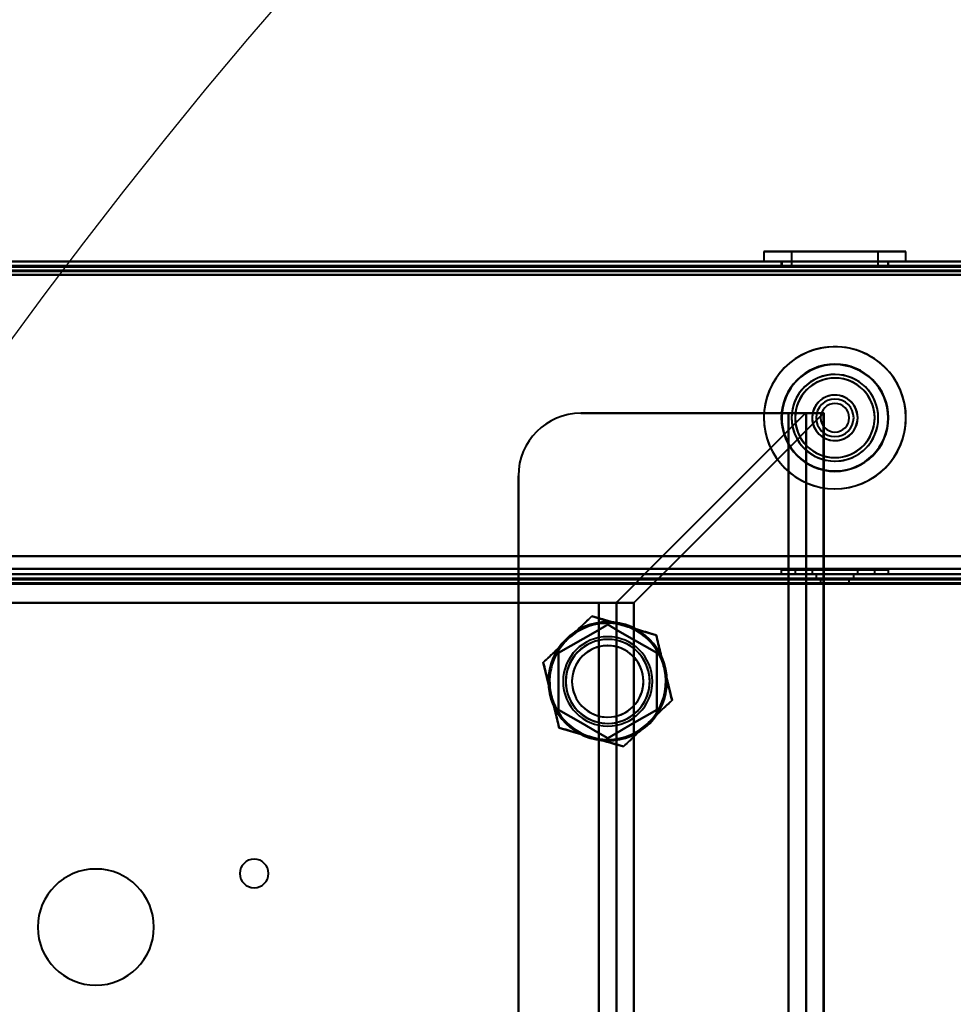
# Model space of a CAD drawing. Header units: millimetres. Extents: x -747 to 747, y -1110 to 610.
# Tile 46 of 93: x -491 to -387, y 286 to 396. Entities that reach past the tile are written whole.
import ezdxf

# ---------------------------------------------------------------- set-up
doc = ezdxf.new("R2010")
doc.units = ezdxf.units.MM
doc.layers.add('G-IMPT', color=8, linetype='Continuous', lineweight=40)

# ---------------------------------------------------------------- blocks, each defined once
blk = doc.blocks.new('NEXA 1000 CALQUES_dwg-755156-Niveau de réf_')
at = {"layer": 'G-IMPT'}
for p, q in [((-407.95, 371.1), (-407.95, 370)), ((-407.95, 371.1), (-396.95, 371.1)), ((-407.95, 371.1), (-403.05, 371.1)), ((-396.95, 371.1), (-407.95, 371.1)), ((-404.85, 371.1), (-404.85, 369.5)), ((-404.85, 371.1), (-398.14, 371.1)), ((-398.14, 371.1), (-404.85, 371.1)), ((-403.05, 371.1), (-392.05, 371.1)), ((-392.05, 371.1), (-403.05, 371.1)), ((-401.86, 371.1), (-395.15, 371.1)), ((-395.15, 371.1), (-401.86, 371.1)), ((-396.95, 371.1), (-392.05, 371.1)), ((-395.15, 369.5), (-395.15, 371.1)), ((-392.05, 370), (-392.05, 371.1)), ((584.4, 370), (-584.4, 370)), ((549.4, 370), (-549.4, 370)), ((-403.05, 370), (-407.95, 370)), ((-396.95, 370), (-407.95, 370)), ((-407.95, 370), (-392.05, 370)), ((-407.95, 370), (-392.05, 370)), ((-406, 370), (-406, 369.5)), ((-400, 370), (-406, 370)), ((-400, 370), (-406, 370)), ((-406, 369.5), (-400, 369.5)), ((-405.95, 370), (-405.95, 369.5)), ((-405.95, 370), (-397.72, 370)), ((-397.72, 369.5), (-405.95, 369.5)), ((-395.15, 369.5), (-404.85, 369.5)), ((-395.15, 369.5), (-404.85, 369.5)), ((-404.85, 369.5), (-398.14, 369.5)), ((-392.05, 370), (-403.05, 370)), ((-402.28, 370), (-394.05, 370)), ((-394.05, 369.5), (-402.28, 369.5)), ((-401.86, 369.5), (-395.15, 369.5)), ((-394, 370), (-400, 370)), ((-400, 369.5), (-394, 369.5)), ((-398.14, 369.5), (-395.15, 369.5)), ((-394.05, 369.5), (-397.72, 369.5)), ((-392.05, 370), (-396.95, 370)), ((-394.05, 369.5), (-394.05, 370)), ((-394, 369.5), (-394, 370)), ((-401.2, 353), (-405.2, 353)), ((-405.2, 353), (-403.2, 353)), ((-405.2, 353), (-401.2, 353)), ((-403.2, 353), (-405.2, 353)), ((-403.2, -332), (-403.2, 353)), ((-401.2, -332), (-401.2, 353)), ((-548.9, 335), (548.9, 335)), ((-406, 335.5), (-406, 335)), ((-400, 335.5), (-406, 335.5)), ((-406, 335.5), (-394, 335.5)), ((-406, 335.5), (-394, 335.5)), ((-394, 335), (-406, 335)), ((-394, 335), (-406, 335)), ((-406, 335), (-400, 335)), ((-404.45, 335.5), (-404.45, 335)), ((-395.55, 335.5), (-404.45, 335.5)), ((-395.55, 335.5), (-404.45, 335.5)), ((-404.45, 335.5), (-398.3, 335.5)), ((-404.45, 335), (-395.55, 335)), ((-404.45, 335), (-395.55, 335)), ((-401.7, 335), (-404.45, 335)), ((-398.3, 335), (-404.45, 335)), ((-402.55, 335.5), (-402.55, 335)), ((-402.55, 335.5), (-397.45, 335.5)), ((-402.55, 335.5), (-397.45, 335.5)), ((-399.02, 335.5), (-402.55, 335.5)), ((-397.45, 335), (-402.55, 335)), ((-397.45, 335), (-402.55, 335)), ((-402.55, 335), (-399.02, 335)), ((-402.55, 335), (-400.98, 335)), ((-402.1, 335), (-402.1, 334.5)), ((-400, 335), (-402.1, 335)), ((-400, 335), (-402.1, 335)), ((-402.1, 335), (-397.9, 335)), ((-402.1, 335), (-397.9, 335)), ((-401.7, 335.5), (-395.55, 335.5)), ((-395.55, 335), (-401.7, 335)), ((-397.45, 335.5), (-400.98, 335.5)), ((-400.98, 335), (-397.45, 335)), ((-394, 335.5), (-400, 335.5)), ((-394, 335.5), (-400, 335.5)), ((-397.9, 335), (-400, 335)), ((-400, 335), (-394, 335)), ((-400, 335), (-394, 335)), ((-397.45, 335.5), (-399.02, 335.5)), ((-398.3, 335.5), (-395.55, 335.5)), ((-397.9, 334.5), (-397.9, 335)), ((-397.45, 335), (-397.45, 335.5)), ((-395.55, 335), (-395.55, 335.5)), ((-394, 335), (-394, 335.5)), ((548.9, 334.5), (-548.9, 334.5)), ((-397.9, 334.5), (-402.1, 334.5)), ((-397.9, 334.5), (-402.1, 334.5)), ((-402.1, 334.5), (-400, 334.5)), ((-402.1, 334.5), (-400, 334.5)), ((-401.6, 334.5), (-401.6, 334)), ((-401.6, 334.5), (-398.4, 334.5)), ((-401.6, 334.5), (-398.4, 334.5)), ((-400, 334.5), (-401.6, 334.5)), ((-400, 334.5), (-401.6, 334.5)), ((-401.6, 334), (-400, 334)), ((-401.6, 334), (-400, 334)), ((-398.4, 334), (-401.6, 334)), ((-398.4, 334), (-401.6, 334)), ((-398.4, 334.5), (-400, 334.5)), ((-400, 334.5), (-397.9, 334.5)), ((-400, 334), (-398.4, 334)), ((-398.4, 334), (-398.4, 334.5)), ((-426.43, 331.78), (-422.49, 331.78)), ((-424.55, 331.78), (-426.43, 331.78)), ((-422.49, 331.78), (-426.43, 331.78)), ((-426.43, 331.78), (-424.55, 331.78))]:
    blk.add_line(p, q, dxfattribs=at)
at = {"layer": 'G-IMPT', "flags": 128}
for points in [[(-584.4, 370), (-292.2, 370), (0, 370), (292.2, 370), (584.4, 370)], [(-584.4, 370), (-292.2, 370), (0, 370), (292.2, 370), (584.4, 370)], [(584.4, 370), (292.2, 370), (0, 370), (-292.2, 370), (-584.4, 370)], [(584.4, 370), (292.2, 370), (0, 370), (-292.2, 370), (-584.4, 370)], [(584.4, 369.5), (292.2, 369.5), (0, 369.5), (-292.2, 369.5), (-584.4, 369.5)], [(-584.4, 369.4), (-292.2, 369.4), (0, 369.4), (292.2, 369.4), (584.4, 369.4)], [(-584.4, 369.4), (-292.2, 369.4), (0, 369.4), (292.2, 369.4), (584.4, 369.4)], [(584.4, 369.4), (292.2, 369.4), (0, 369.4), (-292.2, 369.4), (-584.4, 369.4)], [(-583.9, 369.5), (-291.95, 369.5), (0, 369.5), (291.95, 369.5), (583.9, 369.5)], [(-583.9, 369.5), (-291.95, 369.5), (0, 369.5), (291.95, 369.5), (583.9, 369.5)], [(583.9, 369.5), (291.95, 369.5), (0, 369.5), (-291.95, 369.5), (-583.9, 369.5)], [(583.9, 369.5), (291.95, 369.5), (0, 369.5), (-291.95, 369.5), (-583.9, 369.5)], [(-583.9, 369.5), (-291.95, 369.5), (0, 369.5), (291.95, 369.5), (583.9, 369.5)], [(583.9, 369.5), (291.95, 369.5), (0, 369.5), (-291.95, 369.5), (-583.9, 369.5)], [(549.4, 370), (274.7, 370), (0, 370), (-274.7, 370), (-549.4, 370)], [(-549.4, 370), (-274.7, 370), (0, 370), (274.7, 370), (549.4, 370)], [(549.4, 370), (274.7, 370), (0, 370), (-274.7, 370), (-549.4, 370)], [(-549.4, 370), (-274.7, 370), (0, 370), (274.7, 370), (549.4, 370)], [(-549.4, 369.5), (-274.7, 369.5), (0, 369.5), (274.7, 369.5), (549.4, 369.5)], [(549.4, 369.5), (274.7, 369.5), (0, 369.5), (-274.7, 369.5), (-549.4, 369.5)], [(549.4, 369.4), (274.7, 369.4), (0, 369.4), (-274.7, 369.4), (-549.4, 369.4)], [(549.4, 369.4), (274.7, 369.4), (0, 369.4), (-274.7, 369.4), (-549.4, 369.4)], [(-549.4, 369.4), (-274.7, 369.4), (0, 369.4), (274.7, 369.4), (549.4, 369.4)], [(-549.4, 369.4), (-274.7, 369.4), (0, 369.4), (274.7, 369.4), (549.4, 369.4)], [(549.4, 369.4), (274.7, 369.4), (0, 369.4), (-274.7, 369.4), (-549.4, 369.4)], [(-549.4, 369.4), (-274.7, 369.4), (0, 369.4), (274.7, 369.4), (549.4, 369.4)], [(-549, 369.5), (-274.5, 369.5), (0, 369.5), (274.5, 369.5), (549, 369.5)], [(549, 369.5), (274.5, 369.5), (0, 369.5), (-274.5, 369.5), (-549, 369.5)], [(-549, 369.5), (-274.5, 369.5), (0, 369.5), (274.5, 369.5), (549, 369.5)], [(549, 369.5), (274.5, 369.5), (0, 369.5), (-274.5, 369.5), (-549, 369.5)], [(-584, 369), (-292, 369), (0, 369), (292, 369), (584, 369)], [(584, 369), (292, 369), (0, 369), (-292, 369), (-584, 369)], [(583.9, 369), (291.95, 369), (0, 369), (-291.95, 369), (-583.9, 369)], [(-583.9, 369), (-291.95, 369), (0, 369), (291.95, 369), (583.9, 369)], [(-549.4, 368.9), (-274.7, 368.9), (0, 368.9), (274.7, 368.9), (549.4, 368.9)], [(549.4, 368.9), (274.7, 368.9), (0, 368.9), (-274.7, 368.9), (-549.4, 368.9)], [(-548.9, 368.5), (-274.45, 368.5), (0, 368.5), (274.45, 368.5), (548.9, 368.5)], [(548.9, 368.5), (274.45, 368.5), (0, 368.5), (-274.45, 368.5), (-548.9, 368.5)], [(548.9, 368.5), (274.45, 368.5), (0, 368.5), (-274.45, 368.5), (-548.9, 368.5)], [(-548.9, 368.5), (-274.45, 368.5), (0, 368.5), (274.45, 368.5), (548.9, 368.5)], [(548.9, 368.5), (274.45, 368.5), (0, 368.5), (-274.45, 368.5), (-548.9, 368.5)], [(-548.9, 368.5), (-274.45, 368.5), (0, 368.5), (274.45, 368.5), (548.9, 368.5)], [(-548.9, 368.5), (-274.45, 368.5), (0, 368.5), (274.45, 368.5), (548.9, 368.5)], [(548.9, 368.5), (274.45, 368.5), (0, 368.5), (-274.45, 368.5), (-548.9, 368.5)], [(-405.2, 353), (-411.01, 353), (-416.82, 353), (-422.63, 353), (-428.43, 353)], [(-428.43, 353), (-422.63, 353), (-416.82, 353), (-411.01, 353), (-405.2, 353)], [(-428.43, 353), (-422.63, 353), (-416.82, 353), (-411.01, 353), (-405.2, 353)], [(-405.2, 353), (-411.01, 353), (-416.82, 353), (-422.63, 353), (-428.43, 353)], [(-403.29, 353), (-408.58, 347.71), (-413.87, 342.42), (-419.17, 337.13), (-424.46, 331.84)], [(-424.46, 331.84), (-419.17, 337.13), (-413.87, 342.42), (-408.58, 347.71), (-403.29, 353)], [(-422.49, 331.78), (-417.18, 337.08), (-411.87, 342.39), (-406.57, 347.69), (-401.26, 353)], [(-401.26, 353), (-406.57, 347.69), (-411.87, 342.39), (-417.18, 337.08), (-422.49, 331.78)], [(-405.2, 353), (-405.2, 181.75), (-405.2, 10.5), (-405.2, -160.75), (-405.2, -332)], [(-405.2, 353), (-405.2, 349), (-405.2, 345), (-405.2, 341), (-405.2, 337)], [(-405.2, -332), (-405.2, -160.75), (-405.2, 10.5), (-405.2, 181.75), (-405.2, 353)], [(-405.2, 337), (-405.2, 341), (-405.2, 345), (-405.2, 349), (-405.2, 353)], [(-401.26, 353), (-401.77, 353), (-402.28, 353), (-402.79, 353), (-403.29, 353)], [(-403.29, 353), (-403.28, 353), (-403.26, 353), (-403.25, 353), (-403.23, 353)], [(-403.23, 353), (-403.25, 353), (-403.26, 353), (-403.28, 353), (-403.29, 353)], [(-403.29, 353), (-402.79, 353), (-402.28, 353), (-401.77, 353), (-401.26, 353)], [(-403.23, -332), (-403.23, -160.75), (-403.23, 10.5), (-403.23, 181.75), (-403.23, 353)], [(-403.23, 353), (-403.23, 181.75), (-403.23, 10.5), (-403.23, -160.75), (-403.23, -332)], [(-401.26, 353), (-401.26, 181.75), (-401.26, 10.5), (-401.26, -160.75), (-401.26, -332)], [(-401.26, -332), (-401.26, -160.75), (-401.26, 10.5), (-401.26, 181.75), (-401.26, 353)], [(-435.43, -325), (-435.43, -157.25), (-435.43, 10.5), (-435.43, 178.25), (-435.43, 346)], [(-435.43, 337), (-435.43, 339.25), (-435.43, 341.5), (-435.43, 343.75), (-435.43, 346)], [(-435.43, 346), (-435.43, 178.25), (-435.43, 10.5), (-435.43, -157.25), (-435.43, -325)], [(-435.43, 346), (-435.43, 343.75), (-435.43, 341.5), (-435.43, 339.25), (-435.43, 337)], [(-549.4, 337), (-274.7, 337), (0, 337), (274.7, 337), (549.4, 337)], [(549.4, 337), (274.7, 337), (0, 337), (-274.7, 337), (-549.4, 337)], [(-548.9, 337), (-274.45, 337), (0, 337), (274.45, 337), (548.9, 337)], [(548.9, 337), (274.45, 337), (0, 337), (-274.45, 337), (-548.9, 337)], [(-548.9, 337), (-274.45, 337), (0, 337), (274.45, 337), (548.9, 337)], [(548.9, 337), (274.45, 337), (0, 337), (-274.45, 337), (-548.9, 337)], [(-530, 337), (-506.36, 337), (-482.72, 337), (-459.08, 337), (-435.43, 337)], [(-435.43, 337), (-459.08, 337), (-482.72, 337), (-506.36, 337), (-530, 337)], [(-405.2, 337), (-412.76, 337), (-420.32, 337), (-427.88, 337), (-435.43, 337)], [(-435.43, 337), (-435.43, 336.35), (-435.43, 335.7), (-435.43, 335.05), (-435.43, 334.4)], [(-435.43, 334.4), (-435.43, 335.05), (-435.43, 335.7), (-435.43, 336.35), (-435.43, 337)], [(-435.43, 337), (-427.88, 337), (-420.32, 337), (-412.76, 337), (-405.2, 337)], [(-405.2, 334.4), (-405.2, 335.05), (-405.2, 335.7), (-405.2, 336.35), (-405.2, 337)], [(-405.2, 337), (-405.2, 336.35), (-405.2, 335.7), (-405.2, 335.05), (-405.2, 334.4)], [(-405.2, 337), (-202.6, 337), (0, 337), (202.6, 337), (405.2, 337)], [(405.2, 337), (202.6, 337), (0, 337), (-202.6, 337), (-405.2, 337)], [(549.4, 335), (274.7, 335), (0, 335), (-274.7, 335), (-549.4, 335)], [(-549.4, 335), (-274.7, 335), (0, 335), (274.7, 335), (549.4, 335)], [(548.9, 335.6), (274.45, 335.6), (0, 335.6), (-274.45, 335.6), (-548.9, 335.6)], [(-548.9, 335.6), (-274.45, 335.6), (0, 335.6), (274.45, 335.6), (548.9, 335.6)], [(548.9, 335.6), (274.45, 335.6), (0, 335.6), (-274.45, 335.6), (-548.9, 335.6)], [(-548.9, 335.6), (-274.45, 335.6), (0, 335.6), (274.45, 335.6), (548.9, 335.6)], [(-548.9, 335), (-274.45, 335), (0, 335), (274.45, 335), (548.9, 335)], [(548.9, 335), (274.45, 335), (0, 335), (-274.45, 335), (-548.9, 335)], [(-548.9, 335), (-274.45, 335), (0, 335), (274.45, 335), (548.9, 335)], [(548.9, 335), (274.45, 335), (0, 335), (-274.45, 335), (-548.9, 335)], [(-548.9, 335), (-274.45, 335), (0, 335), (274.45, 335), (548.9, 335)], [(548.9, 335), (274.45, 335), (0, 335), (-274.45, 335), (-548.9, 335)], [(-549.4, 334.5), (-274.7, 334.5), (0, 334.5), (274.7, 334.5), (549.4, 334.5)], [(549.4, 334.4), (274.7, 334.4), (0, 334.4), (-274.7, 334.4), (-549.4, 334.4)], [(549, 334), (274.5, 334), (0, 334), (-274.5, 334), (-549, 334)], [(-549, 334), (-274.5, 334), (0, 334), (274.5, 334), (549, 334)], [(-548.9, 334.5), (-274.45, 334.5), (0, 334.5), (274.45, 334.5), (548.9, 334.5)], [(548.9, 334.5), (274.45, 334.5), (0, 334.5), (-274.45, 334.5), (-548.9, 334.5)], [(-548.9, 334.5), (-274.45, 334.5), (0, 334.5), (274.45, 334.5), (548.9, 334.5)], [(548.9, 334.5), (274.45, 334.5), (0, 334.5), (-274.45, 334.5), (-548.9, 334.5)], [(548.9, 334.5), (274.45, 334.5), (0, 334.5), (-274.45, 334.5), (-548.9, 334.5)], [(-548.9, 334.5), (-274.45, 334.5), (0, 334.5), (274.45, 334.5), (548.9, 334.5)], [(548.9, 334), (274.45, 334), (0, 334), (-274.45, 334), (-548.9, 334)], [(-548.9, 334), (-274.45, 334), (0, 334), (274.45, 334), (548.9, 334)], [(-548.9, 333.9), (-274.45, 333.9), (0, 333.9), (274.45, 333.9), (548.9, 333.9)], [(548.9, 333.9), (274.45, 333.9), (0, 333.9), (-274.45, 333.9), (-548.9, 333.9)], [(-435.43, 334.4), (-459.08, 334.4), (-482.72, 334.4), (-506.36, 334.4), (-530, 334.4)], [(-530, 334.4), (-506.36, 334.4), (-482.72, 334.4), (-459.08, 334.4), (-435.43, 334.4)], [(-435.43, 334.4), (-427.88, 334.4), (-420.32, 334.4), (-412.76, 334.4), (-405.2, 334.4)], [(-435.43, -325), (-435.43, -160.15), (-435.43, 4.7), (-435.43, 169.55), (-435.43, 334.4)], [(-405.2, 334.4), (-412.76, 334.4), (-420.32, 334.4), (-427.88, 334.4), (-435.43, 334.4)], [(-435.43, 334.4), (-435.43, 169.55), (-435.43, 4.7), (-435.43, -160.15), (-435.43, -325)], [(-405.2, 334.4), (-405.2, 167.95), (-405.2, 1.5), (-405.2, -164.95), (-405.2, -331.4)], [(405.2, 334.4), (202.6, 334.4), (0, 334.4), (-202.6, 334.4), (-405.2, 334.4)], [(-405.2, 334.4), (-202.6, 334.4), (0, 334.4), (202.6, 334.4), (405.2, 334.4)], [(-405.2, -331.4), (-405.2, -164.95), (-405.2, 1.5), (-405.2, 167.95), (-405.2, 334.4)], [(-539.01, 331.78), (-510.86, 331.78), (-482.72, 331.78), (-454.57, 331.78), (-426.43, 331.78)], [(-426.43, 331.78), (-454.57, 331.78), (-482.72, 331.78), (-510.86, 331.78), (-539.01, 331.78)], [(-426.43, 331.78), (-454.57, 331.78), (-482.72, 331.78), (-510.86, 331.78), (-539.01, 331.78)], [(-539.01, 331.78), (-510.86, 331.78), (-482.72, 331.78), (-454.57, 331.78), (-426.43, 331.78)], [(-426.43, 331.78), (-426.43, 171.14), (-426.43, 10.5), (-426.43, -150.14), (-426.43, -310.78)], [(-426.43, -310.78), (-426.43, -150.14), (-426.43, 10.5), (-426.43, 171.14), (-426.43, 331.78)], [(-426.43, -310.78), (-426.43, -150.14), (-426.43, 10.5), (-426.43, 171.14), (-426.43, 331.78)], [(-426.43, 331.78), (-426.43, 171.14), (-426.43, 10.5), (-426.43, -150.14), (-426.43, -310.78)], [(-424.55, 331.78), (-424.03, 331.78), (-423.52, 331.78), (-423, 331.78), (-422.49, 331.78)], [(-422.49, 331.78), (-423, 331.78), (-423.52, 331.78), (-424.03, 331.78), (-424.55, 331.78)], [(-424.46, 331.84), (-424.46, 171.17), (-424.46, 10.5), (-424.46, -150.17), (-424.46, -310.84)], [(-424.46, -310.84), (-424.46, -150.17), (-424.46, 10.5), (-424.46, 171.17), (-424.46, 331.84)], [(-422.49, -310.78), (-422.49, -150.14), (-422.49, 10.5), (-422.49, 171.14), (-422.49, 331.78)], [(-422.49, 331.78), (-422.49, 171.14), (-422.49, 10.5), (-422.49, -150.14), (-422.49, -310.78)], [(-427.21, 330.29), (-427.89, 329.64), (-428.57, 329), (-429.25, 328.35), (-429.93, 327.7)], [(-429.93, 327.7), (-429.25, 328.35), (-428.57, 329), (-427.89, 329.64), (-427.21, 330.29)], [(-423.61, 329.24), (-424.51, 329.5), (-425.41, 329.77), (-426.31, 330.03), (-427.21, 330.29)], [(-427.21, 330.29), (-426.31, 330.03), (-425.41, 329.77), (-424.51, 329.5), (-423.61, 329.24)], [(-430.93, 326.18), (-429.56, 326.97), (-428.18, 327.76), (-426.81, 328.56), (-425.43, 329.35)], [(-425.43, 329.35), (-426.81, 328.56), (-428.18, 327.76), (-429.56, 326.97), (-430.93, 326.18)], [(-430.93, 326.18), (-429.56, 326.97), (-428.18, 327.76), (-426.81, 328.56), (-425.43, 329.35)], [(-425.43, 329.35), (-426.81, 328.56), (-428.18, 327.76), (-429.56, 326.97), (-430.93, 326.18)], [(-425.43, 329.35), (-424.06, 328.56), (-422.68, 327.76), (-421.31, 326.97), (-419.93, 326.18)], [(-419.93, 326.18), (-421.31, 326.97), (-422.68, 327.76), (-424.06, 328.56), (-425.43, 329.35)], [(-425.43, 329.35), (-424.06, 328.56), (-422.68, 327.76), (-421.31, 326.97), (-419.93, 326.18)], [(-419.93, 326.18), (-421.31, 326.97), (-422.68, 327.76), (-424.06, 328.56), (-425.43, 329.35)], [(-420.01, 328.19), (-420.91, 328.45), (-421.81, 328.71), (-422.71, 328.98), (-423.61, 329.24)], [(-423.61, 329.24), (-422.71, 328.98), (-421.81, 328.71), (-420.91, 328.45), (-420.01, 328.19)], [(-429.93, 327.7), (-430.6, 327.05), (-431.28, 326.4), (-431.96, 325.75), (-432.64, 325.11)], [(-432.64, 325.11), (-431.96, 325.75), (-431.28, 326.4), (-430.6, 327.05), (-429.93, 327.7)], [(-419.12, 324.54), (-419.34, 325.45), (-419.56, 326.36), (-419.79, 327.27), (-420.01, 328.19)], [(-420.01, 328.19), (-419.79, 327.27), (-419.56, 326.36), (-419.34, 325.45), (-419.12, 324.54)], [(-432.64, 325.11), (-432.42, 324.19), (-432.19, 323.28), (-431.97, 322.37), (-431.75, 321.46)], [(-431.75, 321.46), (-431.97, 322.37), (-432.19, 323.28), (-432.42, 324.19), (-432.64, 325.11)], [(-430.93, 319.82), (-430.93, 321.41), (-430.93, 323), (-430.93, 324.59), (-430.93, 326.18)], [(-430.93, 326.18), (-430.93, 324.59), (-430.93, 323), (-430.93, 321.41), (-430.93, 319.82)], [(-430.93, 319.82), (-430.93, 321.41), (-430.93, 323), (-430.93, 324.59), (-430.93, 326.18)], [(-430.93, 326.18), (-430.93, 324.59), (-430.93, 323), (-430.93, 321.41), (-430.93, 319.82)], [(-419.93, 326.18), (-419.93, 324.59), (-419.93, 323), (-419.93, 321.41), (-419.93, 319.82)], [(-419.93, 319.82), (-419.93, 321.41), (-419.93, 323), (-419.93, 324.59), (-419.93, 326.18)], [(-419.93, 326.18), (-419.93, 324.59), (-419.93, 323), (-419.93, 321.41), (-419.93, 319.82)], [(-419.93, 319.82), (-419.93, 321.41), (-419.93, 323), (-419.93, 324.59), (-419.93, 326.18)], [(-418.23, 320.89), (-418.45, 321.81), (-418.67, 322.72), (-418.9, 323.63), (-419.12, 324.54)], [(-419.12, 324.54), (-418.9, 323.63), (-418.67, 322.72), (-418.45, 321.81), (-418.23, 320.89)], [(-431.75, 321.46), (-431.53, 320.55), (-431.3, 319.64), (-431.08, 318.73), (-430.86, 317.81)], [(-430.86, 317.81), (-431.08, 318.73), (-431.3, 319.64), (-431.53, 320.55), (-431.75, 321.46)], [(-420.94, 318.3), (-420.26, 318.95), (-419.59, 319.6), (-418.91, 320.25), (-418.23, 320.89)], [(-418.23, 320.89), (-418.91, 320.25), (-419.59, 319.6), (-420.26, 318.95), (-420.94, 318.3)], [(-425.43, 316.65), (-426.81, 317.44), (-428.18, 318.24), (-429.56, 319.03), (-430.93, 319.82)], [(-430.93, 319.82), (-429.56, 319.03), (-428.18, 318.24), (-426.81, 317.44), (-425.43, 316.65)], [(-425.43, 316.65), (-426.81, 317.44), (-428.18, 318.24), (-429.56, 319.03), (-430.93, 319.82)], [(-430.93, 319.82), (-429.56, 319.03), (-428.18, 318.24), (-426.81, 317.44), (-425.43, 316.65)], [(-419.93, 319.82), (-421.31, 319.03), (-422.68, 318.24), (-424.06, 317.44), (-425.43, 316.65)], [(-419.93, 319.82), (-421.31, 319.03), (-422.68, 318.24), (-424.06, 317.44), (-425.43, 316.65)], [(-425.43, 316.65), (-424.06, 317.44), (-422.68, 318.24), (-421.31, 319.03), (-419.93, 319.82)], [(-425.43, 316.65), (-424.06, 317.44), (-422.68, 318.24), (-421.31, 319.03), (-419.93, 319.82)], [(-430.86, 317.81), (-429.96, 317.55), (-429.06, 317.29), (-428.16, 317.02), (-427.26, 316.76)], [(-427.26, 316.76), (-428.16, 317.02), (-429.06, 317.29), (-429.96, 317.55), (-430.86, 317.81)], [(-423.66, 315.71), (-422.98, 316.36), (-422.3, 317), (-421.62, 317.65), (-420.94, 318.3)], [(-420.94, 318.3), (-421.62, 317.65), (-422.3, 317), (-422.98, 316.36), (-423.66, 315.71)], [(-427.26, 316.76), (-426.36, 316.5), (-425.46, 316.23), (-424.56, 315.97), (-423.66, 315.71)], [(-423.66, 315.71), (-424.56, 315.97), (-425.46, 316.23), (-426.36, 316.5), (-427.26, 316.76)]]:
    blk.add_lwpolyline(points, dxfattribs=at)
at = {"layer": 'G-IMPT'}
for centre, radius, start, end in [((-400, 352.5), 7.95, 360, 180), ((-400, 352.5), 7.95, 0, 112.5227), ((-400, 352.5), 7.95, 292.5227, 112.5227), ((-400, 352.5), 7.95, 292.5227, 112.5227), ((-400, 352.5), 7.95, 112.5227, 292.5227), ((-400, 352.5), 7.95, 112.5227, 292.5227), ((-400, 352.5), 7.95, 112.5227, 292.5227), ((-400, 352.5), 6, 90, 270), ((-400, 352.5), 6, 90, 180), ((-400, 352.5), 6, 360, 180), ((-400, 352.5), 6, 360, 180), ((-400, 352.5), 6, 90, 180), ((-400, 352.5), 6, 90, 270), ((-400, 352.5), 5.95, 292.5227, 112.5227), ((-400, 352.5), 5.95, 292.5227, 112.5227), ((-400, 352.5), 6, 270, 90), ((-400, 352.5), 6, 270, 90), ((-400, 352.5), 6, 0, 90), ((-400, 352.5), 6, 270, 90), ((-400, 352.5), 5.95, 112.5227, 292.5227), ((-400, 352.5), 5.95, 112.5227, 180), ((-400, 352.5), 4.85, 360, 180), ((-400, 352.5), 4.85, 292.5227, 112.5227), ((-400, 352.5), 4.85, 292.5227, 112.5227), ((-400, 352.5), 4.85, 292.5227, 112.5227), ((-400, 352.5), 4.85, 112.5227, 292.5227), ((-400, 352.5), 4.85, 112.5227, 292.5227), ((-400, 352.5), 4.85, 112.5227, 180), ((-400, 352.5), 4.45, 360, 180), ((-400, 352.5), 4.45, 360, 180), ((-400, 352.5), 4.45, 112.5227, 180), ((-400, 352.5), 4.45, 112.5227, 292.5227), ((-400, 352.5), 4.45, 360, 112.5227), ((-400, 352.5), 4.45, 292.5227, 112.5227), ((-400, 352.5), 2.55, 360, 180), ((-400, 352.5), 2.55, 0, 180), ((-400, 352.5), 2.55, 112.5227, 292.5227), ((-400, 352.5), 2.55, 112.5227, 180), ((-400, 352.5), 2.55, 292.5227, 112.5227), ((-400, 352.5), 2.55, 0, 112.5227), ((-400, 352.5), 2.1, 0, 180), ((-400, 352.5), 2.1, 90, 180), ((-400, 352.5), 2.1, 90, 270), ((-400, 352.5), 2.1, 360, 180), ((-400, 352.5), 1.6, 360, 180), ((-400, 352.5), 1.6, 90, 270), ((-400, 352.5), 1.6, 90, 270), ((-400, 352.5), 1.6, 0, 180), ((-400, 352.5), 2.1, 360, 90), ((-400, 352.5), 2.1, 270, 90), ((-400, 352.5), 1.6, 360, 90), ((-400, 352.5), 1.6, 360, 90), ((-428.43, 346), 7, 90, 180), ((-428.43, 346), 7, 90, 180), ((-428.43, 346), 7, 90, 180), ((-428.43, 346), 7, 90, 180), ((-400, 352.5), 7.95, 180, 360), ((-400, 352.5), 6, 180, 270), ((-400, 352.5), 6, 180, 360), ((-400, 352.5), 6, 180, 360), ((-400, 352.5), 6, 180, 270), ((-400, 352.5), 5.95, 180, 292.5227), ((-400, 352.5), 4.85, 180, 292.5227), ((-400, 352.5), 4.85, 180, 360), ((-400, 352.5), 4.45, 180, 360), ((-400, 352.5), 4.45, 180, 292.5227), ((-400, 352.5), 4.45, 180, 360), ((-400, 352.5), 2.55, 180, 360), ((-400, 352.5), 2.55, 180, 360), ((-400, 352.5), 2.55, 180, 292.5227), ((-400, 352.5), 2.1, 180, 360), ((-400, 352.5), 2.1, 180, 270), ((-400, 352.5), 2.1, 180, 360), ((-400, 352.5), 1.6, 180, 0), ((-400, 352.5), 1.6, 180, 360), ((-400, 352.5), 1.6, 270, 360), ((-400, 352.5), 1.6, 270, 360), ((-400, 352.5), 2.1, 270, 360), ((-400, 352.5), 6, 270, 0), ((-400, 352.5), 2.55, 292.5227, 0), ((-400, 352.5), 4.45, 292.5227, 0), ((-400, 352.5), 7.95, 292.5227, 0), ((-425.43, 323), 6.65, 0, 180), ((-425.43, 323), 6.65, 90, 270), ((-425.43, 323), 6.65, 90, 270), ((-425.43, 323), 6.65, 90, 270), ((-425.43, 323), 6.5, 73.7106, 253.7106), ((-425.43, 323), 6.5, 73.7106, 253.7106), ((-425.43, 323), 6.5, 73.7106, 133.7106), ((-425.43, 323), 6.5, 73.7106, 133.7106), ((-425.43, 323), 6.5, 73.7106, 133.7106), ((-425.43, 323), 6.5, 73.7106, 133.7106), ((-425.43, 323), 6.65, 270, 90), ((-425.43, 323), 6.65, 270, 90), ((-425.43, 323), 6.65, 0, 90), ((-425.43, 323), 6.5, 253.7106, 73.7106), ((-425.43, 323), 6.5, 253.7106, 73.7106), ((-425.43, 323), 6.5, 13.7106, 73.7106), ((-425.43, 323), 6.5, 13.7106, 73.7106), ((-425.43, 323), 6.5, 13.7106, 73.7106), ((-425.43, 323), 6.5, 13.7106, 73.7106), ((-425.43, 323), 6.5, 133.7106, 193.7106), ((-425.43, 323), 6.5, 133.7106, 193.7106), ((-425.43, 323), 6.5, 133.7106, 193.7106), ((-425.43, 323), 6.5, 133.7106, 193.7106), ((-425.43, 323), 5, 0, 180), ((-425.43, 323), 5, 360, 180), ((-425.43, 323), 5, 360, 180), ((-425.43, 323), 5, 360, 180), ((-425.43, 323), 4.7, 30, 210), ((-425.43, 323), 4.7, 360, 180), ((-425.43, 323), 4.7, 30, 120), ((-425.43, 323), 4.7, 300, 120), ((-425.43, 323), 4.7, 120, 210), ((-425.43, 323), 4.7, 120, 300), ((-425.43, 323), 4, 360, 180), ((-425.43, 323), 4, 343.7106, 163.7106), ((-425.43, 323), 4, 0, 163.7106), ((-425.43, 323), 4, 343.7106, 163.7106), ((-425.43, 323), 4.7, 210, 30), ((-425.43, 323), 4.7, 0, 30), ((-425.43, 323), 4, 163.7106, 343.7106), ((-425.43, 323), 4, 163.7106, 343.7106), ((-425.43, 323), 4, 163.7106, 343.7106), ((-425.43, 323), 6.5, 313.7106, 13.7106), ((-425.43, 323), 6.5, 313.7106, 13.7106), ((-425.43, 323), 6.5, 313.7106, 13.7106), ((-425.43, 323), 6.5, 313.7106, 13.7106), ((-425.43, 323), 6.65, 180, 360), ((-425.43, 323), 5, 180, 360), ((-425.43, 323), 5, 180, 0), ((-425.43, 323), 5, 180, 360), ((-425.43, 323), 5, 180, 0), ((-425.43, 323), 4.7, 180, 360), ((-425.43, 323), 4.7, 210, 0), ((-425.43, 323), 4, 180, 360), ((-425.43, 323), 6.65, 270, 0), ((-425.43, 323), 4, 343.7106, 0), ((-425.43, 323), 6.5, 193.7106, 253.7106), ((-425.43, 323), 6.5, 193.7106, 253.7106), ((-425.43, 323), 6.5, 193.7106, 253.7106), ((-425.43, 323), 6.5, 193.7106, 253.7106), ((-425.43, 323), 6.5, 253.7106, 313.7106), ((-425.43, 323), 6.5, 253.7106, 313.7106), ((-425.43, 323), 6.5, 253.7106, 313.7106), ((-425.43, 323), 6.5, 253.7106, 313.7106), ((-465, 301.5), 1.6, 0, 180), ((-465, 301.5), 1.6, 90, 180), ((-465, 301.5), 1.6, 90, 270), ((-465, 301.5), 1.6, 360, 180), ((-465, 301.5), 1.6, 0, 90), ((-465, 301.5), 1.6, 270, 90), ((-482.72, 295.5), 6.5, 360, 180), ((-482.72, 295.5), 6.5, 90, 270), ((-482.72, 295.5), 6.5, 90, 180), ((-482.72, 295.5), 6.5, 360, 180), ((-482.72, 295.5), 6.5, 270, 90), ((-482.72, 295.5), 6.5, 0, 90), ((-465, 301.5), 1.6, 180, 0), ((-465, 301.5), 1.6, 180, 270), ((-465, 301.5), 1.6, 180, 0), ((-465, 301.5), 1.6, 270, 0), ((-482.72, 295.5), 6.5, 180, 360), ((-482.72, 295.5), 6.5, 180, 360), ((-482.72, 295.5), 6.5, 180, 360)]:
    blk.add_arc(centre, radius, start, end, dxfattribs=at)
for points in [[(-424.46, 331.84), (-424.47, 331.83), (-424.49, 331.81), (-424.53, 331.79), (-424.55, 331.78)], [(-424.55, 331.78), (-424.53, 331.79), (-424.49, 331.81), (-424.47, 331.83), (-424.46, 331.84)], [(-427.21, 330.29), (-427.71, 329.82), (-428.64, 328.93), (-429.49, 328.11), (-429.93, 327.7)], [(-423.61, 329.24), (-424.18, 329.41), (-425.32, 329.74), (-426.55, 330.1), (-427.21, 330.29)], [(-420.01, 328.19), (-420.67, 328.38), (-421.9, 328.74), (-423.04, 329.07), (-423.61, 329.24)], [(-429.93, 327.7), (-430.36, 327.29), (-431.22, 326.46), (-432.14, 325.58), (-432.64, 325.11)], [(-419.12, 324.54), (-419.26, 325.12), (-419.54, 326.28), (-419.85, 327.52), (-420.01, 328.19)], [(-432.64, 325.11), (-432.48, 324.44), (-432.17, 323.19), (-431.89, 322.04), (-431.75, 321.46)], [(-418.23, 320.89), (-418.39, 321.56), (-418.7, 322.81), (-418.98, 323.96), (-419.12, 324.54)], [(-431.75, 321.46), (-431.61, 320.88), (-431.33, 319.72), (-431.02, 318.48), (-430.86, 317.81)], [(-420.94, 318.3), (-420.51, 318.71), (-419.65, 319.54), (-418.73, 320.42), (-418.23, 320.89)], [(-430.86, 317.81), (-430.2, 317.62), (-428.97, 317.26), (-427.83, 316.93), (-427.26, 316.76)], [(-423.66, 315.71), (-423.16, 316.18), (-422.23, 317.07), (-421.37, 317.89), (-420.94, 318.3)], [(-427.26, 316.76), (-426.68, 316.59), (-425.54, 316.26), (-424.32, 315.9), (-423.66, 315.71)]]:
    blk.add_open_spline(points, degree=3, dxfattribs=at)
for points, knots in [([(-429.93, 327.7), (-429.49, 328.11), (-428.85, 328.72), (-427.94, 329.59), (-427.47, 330.05), (-427.21, 330.29)], [0, 0, 0, 0, 0.5, 0.75, 1, 1, 1, 1]), ([(-427.21, 330.29), (-426.88, 330.2), (-426.24, 330), (-425.04, 329.65), (-424.19, 329.41), (-423.61, 329.24)], [0, 0, 0, 0, 0.25, 0.5, 1, 1, 1, 1]), ([(-423.61, 329.24), (-423.03, 329.07), (-422.19, 328.82), (-420.98, 328.47), (-420.34, 328.29), (-420.01, 328.19)], [0, 0, 0, 0, 0.5, 0.75, 1, 1, 1, 1]), ([(-432.64, 325.11), (-432.39, 325.35), (-431.9, 325.8), (-431, 326.67), (-430.36, 327.28), (-429.93, 327.7)], [0, 0, 0, 0, 0.25, 0.5, 1, 1, 1, 1]), ([(-420.01, 328.19), (-419.93, 327.85), (-419.77, 327.2), (-419.48, 325.98), (-419.26, 325.13), (-419.12, 324.54)], [0, 0, 0, 0, 0.25, 0.5, 1, 1, 1, 1]), ([(-431.75, 321.46), (-431.89, 322.05), (-432.1, 322.9), (-432.4, 324.12), (-432.56, 324.77), (-432.64, 325.11)], [0, 0, 0, 0, 0.5, 0.75, 1, 1, 1, 1]), ([(-419.12, 324.54), (-418.98, 323.95), (-418.77, 323.1), (-418.47, 321.88), (-418.31, 321.23), (-418.23, 320.89)], [0, 0, 0, 0, 0.5, 0.75, 1, 1, 1, 1]), ([(-430.86, 317.81), (-430.94, 318.15), (-431.1, 318.8), (-431.39, 320.02), (-431.6, 320.87), (-431.75, 321.46)], [0, 0, 0, 0, 0.25, 0.5, 1, 1, 1, 1]), ([(-418.23, 320.89), (-418.48, 320.65), (-418.97, 320.2), (-419.87, 319.33), (-420.51, 318.72), (-420.94, 318.3)], [0, 0, 0, 0, 0.25, 0.5, 1, 1, 1, 1]), ([(-427.26, 316.76), (-427.84, 316.93), (-428.68, 317.18), (-429.88, 317.53), (-430.53, 317.71), (-430.86, 317.81)], [0, 0, 0, 0, 0.5, 0.75, 1, 1, 1, 1]), ([(-420.94, 318.3), (-421.38, 317.89), (-422.02, 317.28), (-422.92, 316.41), (-423.4, 315.95), (-423.66, 315.71)], [0, 0, 0, 0, 0.5, 0.75, 1, 1, 1, 1]), ([(-423.66, 315.71), (-423.99, 315.8), (-424.63, 316), (-425.83, 316.35), (-426.68, 316.59), (-427.26, 316.76)], [0, 0, 0, 0, 0.25, 0.5, 1, 1, 1, 1])]:
    blk.add_open_spline(points, degree=3, knots=knots, dxfattribs=at)

msp = doc.modelspace()

# ---------------------------------------------------------------- linework, layer by layer
at = {"color": 94, "lineweight": 30}
msp.add_circle((0, 0.5), 609.6, dxfattribs=at)

# ---------------------------------------------------------------- block references
at = {"layer": 'G-IMPT'}
msp.add_blockref('NEXA 1000 CALQUES_dwg-755156-Niveau de réf_', (0, -1), dxfattribs=at)

doc.saveas('drawing.dxf')
